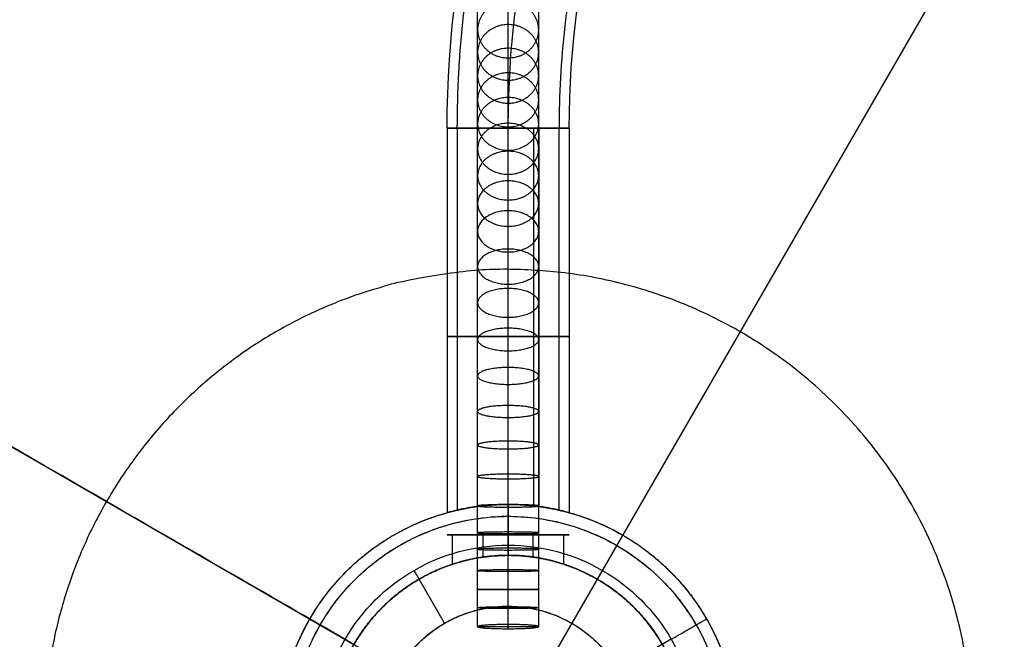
# Model space of a CAD drawing. Header units: millimetres. Extents: x -295 to 297, y -223 to 334.
# Tile 12 of 26: x -48 to 49, y 9 to 70. Entities that reach past the tile are written whole.
import ezdxf

# ---------------------------------------------------------------- set-up
doc = ezdxf.new("R2010")
doc.units = ezdxf.units.MM
doc.layers.add('Default', color=7, linetype='Continuous', true_color=0x000000)

msp = doc.modelspace()

# ---------------------------------------------------------------- linework, layer by layer
at = {"layer": 'Default'}
for p, q in [((68.75, 119.078), (-68.75, -119.078)), ((-119.078, 68.75), (119.078, -68.75)), ((-5.481, 19.503, -189.952), (5.472, 19.503, -185.048)), ((2.447, 19.503, -192.976), (-2.456, 19.503, -182.024)), ((0.002, 18.503, -217.497), (0.002, 17.5, -217.497)), ((-6.248, 10.828, -252.497), (-9.248, 16.024, -252.497)), ((0, 10.293, -190.493), (0, 10.707, -184.507)), ((-3, 10.5, -187.5), (3, 10.5, -187.5)), ((16.023, 9.253, -252.497), (10.827, 6.253, -252.497))]:
    msp.add_line(p, q, dxfattribs=at)
at = {"layer": 'Default', "extrusion": (-2.12988e-14, 1.22968e-14, -1)}
msp.add_arc((0, 0, 25), 135.5, 30, 210, dxfattribs=at)
at = {"layer": 'Default', "extrusion": (-6.9196e-31, -3.99503e-31, -1)}
msp.add_arc((-95.005, 59.458, 235), 101, 0, 60, dxfattribs=at)
at = {"layer": 'Default', "extrusion": (-2.1879e-14, 1.26319e-14, -1)}
msp.add_arc((0, 0, 25), 126, 30, 210, dxfattribs=at)
at = {"layer": 'Default', "extrusion": (0, 0, -1)}
for centre, radius, start, end in [((0, 0, 26), 125, 30, 210), ((0, 0, 27), 125, 30, 210), ((0, 0, 29.954), 122.521, 30, 210), ((0, 0, 27), 125, 210, 30), ((0, 0, 26), 125, 210, 30), ((0, 0, 29.954), 122.521, 210, 30), ((-0.002, 0.003, 252.497), 18.5, 30, 210), ((-0.002, 0.003, 217.497), 18.5, 30, 210), ((-0.002, 0.003, 262.497), 12.5, 30, 210), ((-0.002, 0.003, 252.497), 12.5, 30, 210), ((-0.002, 0.003, 252.497), 18.5, 210, 30)]:
    msp.add_arc(centre, radius, start, end, dxfattribs=at)
at = {"layer": 'Default', "extrusion": (-6.54982e-31, -3.78154e-31, -1)}
msp.add_arc((-95.005, 59.458, 235), 89, 0, 60, dxfattribs=at)
at = {"layer": 'Default'}
for start, end in [(330, 150), (150, 330)]:
    msp.add_arc((0, 0, -30.987), 116.662, start, end, dxfattribs=at)
at = {"layer": 'Default', "extrusion": (2.12988e-14, -1.22968e-14, -1)}
msp.add_arc((0, 0, 25), 135.5, 210, 30, dxfattribs=at)
at = {"layer": 'Default', "extrusion": (2.1879e-14, -1.26319e-14, -1)}
msp.add_arc((0, 0, 25), 126, 210, 30, dxfattribs=at)
at = {"layer": 'Default', "extrusion": (-3.55271e-15, 1, -8.71338e-16)}
msp.add_arc((-0.005, -235, 59.458), 6, 180, 0, dxfattribs=at)
at = {"layer": 'Default', "extrusion": (1.53951e-14, 1, 1.50377e-30)}
msp.add_arc((-0.005, -235, 59.458), 6, 0, 180, dxfattribs=at)
at = {"layer": 'Default', "extrusion": (-0.5, -0.866025, -1.17961e-15)}
msp.add_arc((-137.5, -149.164), 120, 360, 80, dxfattribs=at)
at = {"layer": 'Default', "extrusion": (0.5, 0.866025, 6.13777e-14)}
msp.add_arc((18.5, -221.497, 0.003), 4, 0, 90, dxfattribs=at)
at = {"layer": 'Default', "extrusion": (0.5, 0.866025, 0)}
msp.add_arc((18.5, -248.497, 0.003), 4, 270, 0, dxfattribs=at)
at = {"layer": 'Default'}
for points, knots in [([(0, 10.707, -184.507), (0, 11.292, -184.548), (0, 12.431, -184.606), (0, 14.158, -184.628), (0, 16.011, -184.6), (0, 17.848, -184.546), (0, 19.985, -184.485), (0, 22.321, -184.42), (0, 25.09, -184.267), (0, 28.031, -183.972), (0, 31.135, -183.47), (0, 34.366, -182.693), (0, 37.669, -181.569), (0, 40.978, -180.037), (0, 44.246, -178.025), (0, 47.211, -175.633), (0, 49.935, -172.839), (0, 52.483, -169.705), (0, 54.963, -166.147), (0, 57.348, -162.265), (0, 59.67, -158.061), (0, 61.953, -153.53), (0, 64.197, -148.71), (0, 67.13, -141.987), (0, 70.62, -133.327), (0, 74.617, -122.845), (0, 77.898, -114.178), (0, 80.532, -107.457), (0, 82.48, -102.673), (0, 84.435, -98.123), (0, 86.634, -93.361), (0, 89.033, -88.715), (0, 91.7, -84.265), (0, 94.322, -80.492), (0, 97.063, -77.135), (0, 99.919, -74.192), (0, 102.901, -71.633), (0, 106.008, -69.435), (0, 108.694, -67.878), (0, 110.877, -66.788), (0, 113.035, -65.814), (0, 115.745, -64.753), (0, 119.078, -63.69), (0, 122.506, -62.858), (0, 127.221, -62.087), (0, 132.084, -61.905), (0, 136.972, -62.45), (0, 140.627, -63.256), (0, 143.623, -64.278), (0, 146.034, -65.341), (0, 148.567, -66.652), (0, 151.659, -68.62), (0, 155.151, -71.328), (0, 158.437, -74.292), (0, 162.455, -78.381), (0, 166.757, -83.441), (0, 170.373, -88.322), (0, 172.512, -91.455), (0, 173.745, -93.331), (0, 174.854, -95.098), (0, 176.02, -97.12), (0, 177.056, -99.07), (0, 177.698, -100.343), (0, 178.022, -100.99)], [0, 0, 0, 0, 1.86394, 3.650831, 5.505783, 7.612479, 9.213942, 11.86133, 14.753654, 17.864009, 21.199623, 24.795847, 28.577625, 32.547885, 36.731893, 41.178825, 45.073749, 49.407019, 54.000119, 58.662281, 63.533559, 68.778613, 74.188576, 79.727862, 91.041535, 102.400831, 113.475034, 118.801279, 123.932327, 128.828485, 133.45188, 139.354655, 144.03316, 148.415773, 152.477678, 156.285567, 159.907336, 163.409999, 166.857213, 168.551139, 170.245065, 173.523094, 176.801124, 180.122639, 183.444153, 190.168123, 193.56736, 196.949218, 200.399006, 202.191778, 204.133672, 208.203635, 212.38938, 216.636716, 220.876433, 228.940169, 235.970564, 238.651689, 240.058373, 242.518144, 244.660507, 246.710411, 248.867273, 248.867273, 248.867273, 248.867273]), ([(-3, 10.5, -187.5), (-3, 11.12, -187.543), (-3, 12.336, -187.605), (-3, 14.171, -187.629), (-3, 16.087, -187.599), (-3, 17.941, -187.545), (-3, 20.058, -187.484), (-3, 22.437, -187.418), (-3, 25.317, -187.259), (-3, 28.415, -186.949), (-3, 31.722, -186.415), (-3, 35.197, -185.579), (-3, 38.783, -184.361), (-3, 42.4, -182.687), (-3, 45.983, -180.481), (-3, 49.24, -177.853), (-3, 52.191, -174.823), (-3, 54.888, -171.502), (-3, 57.479, -167.785), (-3, 59.944, -163.77), (-3, 62.326, -159.457), (-3, 64.655, -154.835), (-3, 66.934, -149.94), (-3, 69.901, -143.138), (-3, 73.416, -134.415), (-3, 77.424, -123.903), (-3, 80.7, -115.25), (-3, 83.319, -108.567), (-3, 85.249, -103.827), (-3, 87.178, -99.34), (-3, 89.333, -94.672), (-3, 91.66, -90.168), (-3, 94.226, -85.887), (-3, 96.725, -82.293), (-3, 99.311, -79.128), (-3, 101.981, -76.377), (-3, 104.751, -74.001), (-3, 107.629, -71.963), (-3, 110.125, -70.517), (-3, 112.164, -69.499), (-3, 114.189, -68.585), (-3, 116.752, -67.581), (-3, 119.89, -66.581), (-3, 123.106, -65.801), (-3, 127.506, -65.081), (-3, 132.003, -64.915), (-3, 136.484, -65.416), (-3, 139.818, -66.152), (-3, 142.544, -67.081), (-3, 144.736, -68.048), (-3, 147.048, -69.244), (-3, 149.921, -71.07), (-3, 153.218, -73.625), (-3, 156.357, -76.455), (-3, 160.225, -80.392), (-3, 164.404, -85.305), (-3, 167.933, -90.068), (-3, 170.022, -93.129), (-3, 171.221, -94.953), (-3, 172.286, -96.65), (-3, 173.394, -98.571), (-3, 174.387, -100.44), (-3, 175.018, -101.692), (-3, 175.341, -102.335)], [0, 0, 0, 0, 1.86394, 3.650831, 5.505783, 7.612479, 9.213942, 11.86133, 14.753654, 17.864009, 21.199623, 24.795847, 28.577625, 32.547885, 36.731893, 41.178825, 45.073749, 49.407019, 54.000119, 58.662281, 63.533559, 68.778613, 74.188576, 79.727862, 91.041535, 102.400831, 113.475034, 118.801279, 123.932327, 128.828485, 133.45188, 139.354655, 144.03316, 148.415773, 152.477678, 156.285567, 159.907336, 163.409999, 166.857213, 168.551139, 170.245065, 173.523094, 176.801124, 180.122639, 183.444153, 190.168123, 193.56736, 196.949218, 200.399006, 202.191778, 204.133672, 208.203635, 212.38938, 216.636716, 220.876433, 228.940169, 235.970564, 238.651689, 240.058373, 242.518144, 244.660507, 246.710411, 248.867273, 248.867273, 248.867273, 248.867273]), ([(3, 10.5, -187.5), (3, 11.12, -187.543), (3, 12.336, -187.605), (3, 14.171, -187.629), (3, 16.087, -187.599), (3, 17.941, -187.545), (3, 20.058, -187.484), (3, 22.437, -187.418), (3, 25.317, -187.259), (3, 28.415, -186.949), (3, 31.722, -186.415), (3, 35.197, -185.579), (3, 38.783, -184.361), (3, 42.4, -182.687), (3, 45.983, -180.481), (3, 49.24, -177.853), (3, 52.191, -174.823), (3, 54.888, -171.502), (3, 57.479, -167.785), (3, 59.944, -163.77), (3, 62.326, -159.457), (3, 64.655, -154.835), (3, 66.934, -149.94), (3, 69.901, -143.138), (3, 73.416, -134.415), (3, 77.424, -123.903), (3, 80.7, -115.25), (3, 83.319, -108.567), (3, 85.249, -103.827), (3, 87.178, -99.34), (3, 89.333, -94.672), (3, 91.66, -90.168), (3, 94.226, -85.887), (3, 96.725, -82.293), (3, 99.311, -79.128), (3, 101.981, -76.377), (3, 104.751, -74.001), (3, 107.629, -71.963), (3, 110.125, -70.517), (3, 112.164, -69.499), (3, 114.189, -68.585), (3, 116.752, -67.581), (3, 119.89, -66.581), (3, 123.106, -65.801), (3, 127.506, -65.081), (3, 132.003, -64.915), (3, 136.484, -65.416), (3, 139.818, -66.152), (3, 142.544, -67.081), (3, 144.736, -68.048), (3, 147.048, -69.244), (3, 149.921, -71.07), (3, 153.218, -73.625), (3, 156.357, -76.455), (3, 160.225, -80.392), (3, 164.404, -85.305), (3, 167.933, -90.068), (3, 170.022, -93.129), (3, 171.221, -94.953), (3, 172.286, -96.65), (3, 173.394, -98.571), (3, 174.387, -100.44), (3, 175.018, -101.692), (3, 175.341, -102.335)], [0, 0, 0, 0, 1.86394, 3.650831, 5.505783, 7.612479, 9.213942, 11.86133, 14.753654, 17.864009, 21.199623, 24.795847, 28.577625, 32.547885, 36.731893, 41.178825, 45.073749, 49.407019, 54.000119, 58.662281, 63.533559, 68.778613, 74.188576, 79.727862, 91.041535, 102.400831, 113.475034, 118.801279, 123.932327, 128.828485, 133.45188, 139.354655, 144.03316, 148.415773, 152.477678, 156.285567, 159.907336, 163.409999, 166.857213, 168.551139, 170.245065, 173.523094, 176.801124, 180.122639, 183.444153, 190.168123, 193.56736, 196.949218, 200.399006, 202.191778, 204.133672, 208.203635, 212.38938, 216.636716, 220.876433, 228.940169, 235.970564, 238.651689, 240.058373, 242.518144, 244.660507, 246.710411, 248.867273, 248.867273, 248.867273, 248.867273]), ([(0, 10.293, -190.493), (0, 10.947, -190.538), (0, 12.241, -190.604), (0, 14.183, -190.629), (0, 16.163, -190.598), (0, 18.033, -190.543), (0, 20.132, -190.483), (0, 22.553, -190.416), (0, 25.544, -190.252), (0, 28.8, -189.926), (0, 32.309, -189.36), (0, 36.029, -188.466), (0, 39.896, -187.153), (0, 43.821, -185.337), (0, 47.721, -182.937), (0, 51.268, -180.073), (0, 54.447, -176.807), (0, 57.293, -173.3), (0, 59.995, -169.422), (0, 62.54, -165.276), (0, 64.983, -160.853), (0, 67.357, -156.139), (0, 69.67, -151.17), (0, 72.672, -144.289), (0, 76.212, -135.502), (0, 80.231, -124.961), (0, 83.502, -116.321), (0, 86.106, -109.677), (0, 88.018, -104.982), (0, 89.92, -100.557), (0, 92.033, -95.983), (0, 94.288, -91.62), (0, 96.753, -87.509), (0, 99.128, -84.094), (0, 101.559, -81.12), (0, 104.043, -78.561), (0, 106.6, -76.369), (0, 109.251, -74.492), (0, 111.556, -73.156), (0, 113.451, -72.21), (0, 115.342, -71.356), (0, 117.758, -70.409), (0, 120.702, -69.472), (0, 123.705, -68.743), (0, 127.791, -68.076), (0, 131.923, -67.926), (0, 135.996, -68.382), (0, 139.009, -69.047), (0, 141.465, -69.885), (0, 143.439, -70.755), (0, 145.529, -71.836), (0, 148.183, -73.521), (0, 151.284, -75.923), (0, 154.276, -78.619), (0, 157.996, -82.404), (0, 162.051, -87.17), (0, 165.492, -91.814), (0, 167.532, -94.803), (0, 168.698, -96.575), (0, 169.718, -98.202), (0, 170.768, -100.022), (0, 171.718, -101.81), (0, 172.339, -103.041), (0, 172.659, -103.68)], [0, 0, 0, 0, 1.86394, 3.650831, 5.505783, 7.612479, 9.213942, 11.86133, 14.753654, 17.864009, 21.199623, 24.795847, 28.577625, 32.547885, 36.731893, 41.178825, 45.073749, 49.407019, 54.000119, 58.662281, 63.533559, 68.778613, 74.188576, 79.727862, 91.041535, 102.400831, 113.475034, 118.801279, 123.932327, 128.828485, 133.45188, 139.354655, 144.03316, 148.415773, 152.477678, 156.285567, 159.907336, 163.409999, 166.857213, 168.551139, 170.245065, 173.523094, 176.801124, 180.122639, 183.444153, 190.168123, 193.56736, 196.949218, 200.399006, 202.191778, 204.133672, 208.203635, 212.38938, 216.636716, 220.876433, 228.940169, 235.970564, 238.651689, 240.058373, 242.518144, 244.660507, 246.710411, 248.867273, 248.867273, 248.867273, 248.867273]), ([(-4.995, 59.458, -235), (-4.995, 61.262, -235), (-4.898, 64.927, -235), (-4.586, 68.693, -235), (-4.159, 72.502, -235), (-3.617, 76.355, -235), (-2.825, 80.275, -235), (-1.902, 84.22, -235), (-1.11, 87.197, -235), (0.153, 91.184, -235), (0.856, 93.181, -235), (1.595, 95.177, -235), (2.371, 97.173, -235), (3.643, 100.16, -235), (5.028, 103.136, -235), (6.025, 105.108, -235), (7.061, 107.072, -235), (8.134, 109.029, -235), (9.857, 111.934, -235), (11.694, 114.804, -235), (12.993, 116.689, -235), (14.33, 118.558, -235), (15.703, 120.412, -235), (17.874, 123.137, -235), (20.154, 125.801, -235), (21.743, 127.533, -235), (23.368, 129.24, -235), (25.026, 130.923, -235), (27.614, 133.368, -235), (30.298, 135.729, -235), (32.148, 137.243, -235), (34.027, 138.724, -235), (35.935, 140.174, -235), (38.88, 142.249, -235), (41.901, 144.219, -235), (43.963, 145.459, -235), (45.005, 146.06, -235)], [0, 0, 0, 0, 0.06545, 0.1309, 0.1309, 0.19635, 0.261799, 0.261799, 0.327249, 0.359974, 0.392699, 0.392699, 0.425424, 0.458149, 0.490874, 0.523599, 0.523599, 0.556324, 0.589049, 0.621774, 0.654498, 0.654498, 0.687223, 0.719948, 0.752673, 0.785398, 0.785398, 0.818123, 0.850848, 0.883573, 0.916298, 0.916298, 0.949023, 0.981748, 1.014473, 1.047198, 1.047198, 1.047198, 1.047198]), ([(50.005, 137.4, -235), (49.067, 136.859, -235), (47.212, 135.742, -235), (44.492, 133.97, -235), (41.842, 132.103, -235), (40.125, 130.798, -235), (38.434, 129.464, -235), (36.768, 128.102, -235), (34.353, 125.977, -235), (32.024, 123.776, -235), (30.531, 122.262, -235), (29.07, 120.725, -235), (27.639, 119.167, -235), (25.587, 116.769, -235), (23.634, 114.316, -235), (22.397, 112.648, -235), (21.194, 110.966, -235), (20.025, 109.269, -235), (18.372, 106.687, -235), (16.821, 104.072, -235), (15.855, 102.311, -235), (14.923, 100.543, -235), (14.025, 98.768, -235), (12.364, 95.197, -235), (11.269, 92.503, -235), (9.939, 88.91, -235), (8.739, 85.317, -235), (7.789, 81.744, -235), (6.958, 78.194, -235), (6.246, 74.667, -235), (5.513, 69.467, -235), (5.093, 64.382, -235), (5.005, 61.082, -235), (5.005, 59.458, -235)], [-1.047198, -1.047198, -1.047198, -1.047198, -1.014473, -0.981748, -0.949023, -0.916298, -0.916298, -0.883573, -0.850848, -0.818123, -0.785398, -0.785398, -0.752673, -0.719948, -0.687223, -0.654498, -0.654498, -0.621774, -0.589049, -0.556324, -0.523599, -0.523599, -0.490874, -0.458149, -0.392699, -0.392699, -0.327249, -0.261799, -0.261799, -0.19635, -0.1309, -0.06545, 0, 0, 0, 0]), ([(6.005, 21.687, -235), (6.005, 21.687, -234.629), (5.97, 21.697, -234.259), (5.795, 21.744, -233.324), (5.607, 21.795, -232.775), (5.081, 21.923, -231.75), (4.747, 22, -231.28), (3.956, 22.156, -230.449), (3.503, 22.234, -230.091), (3.005, 22.301, -229.804), (2.552, 22.362, -229.543), (2.067, 22.413, -229.341), (1.054, 22.484, -229.069), (0.531, 22.503, -229), (-0.521, 22.503, -229), (-1.044, 22.484, -229.069), (-2.058, 22.414, -229.341), (-2.543, 22.363, -229.543), (-2.995, 22.302, -229.804), (-3.695, 22.208, -230.208), (-4.306, 22.092, -230.749), (-5.033, 21.934, -231.716), (-5.242, 21.884, -232.062), (-5.589, 21.798, -232.792), (-5.725, 21.762, -233.174), (-5.822, 21.736, -233.568), (-5.937, 21.705, -234.036), (-5.995, 21.689, -234.517), (-5.995, 21.689, -235)], [0.625349, 0.625349, 0.625349, 0.625349, 1.743753, 1.743753, 3.486448, 3.486448, 5.22619, 5.22619, 6.965897, 6.965897, 6.965897, 8.545158, 8.545158, 10.125161, 10.125161, 11.705166, 11.705166, 13.28443, 13.28443, 13.28443, 15.731754, 15.731754, 16.95355, 16.95355, 18.175681, 18.175681, 18.175681, 19.626857, 19.626857, 19.626857, 19.626857]), ([(-5.995, 21.689, -235), (-5.995, 21.689, -235.483), (-5.937, 21.705, -235.964), (-5.822, 21.736, -236.432), (-5.725, 21.762, -236.826), (-5.589, 21.798, -237.208), (-5.242, 21.884, -237.938), (-5.033, 21.934, -238.284), (-4.306, 22.092, -239.251), (-3.695, 22.208, -239.792), (-2.995, 22.302, -240.196), (-2.543, 22.363, -240.457), (-2.058, 22.414, -240.659), (-1.044, 22.484, -240.931), (-0.521, 22.503, -241), (0.531, 22.503, -241), (1.054, 22.484, -240.931), (2.067, 22.413, -240.659), (2.552, 22.362, -240.457), (3.005, 22.301, -240.196), (3.503, 22.234, -239.909), (3.956, 22.156, -239.551), (4.747, 22, -238.72), (5.081, 21.923, -238.25), (5.607, 21.795, -237.225), (5.795, 21.744, -236.676), (5.97, 21.697, -235.741), (6.005, 21.687, -235.371), (6.005, 21.687, -235)], [0, 0, 0, 0, 1.451176, 1.451176, 1.451176, 2.673307, 2.673307, 3.895104, 3.895104, 6.342428, 6.342428, 6.342428, 7.921692, 7.921692, 9.501697, 9.501697, 11.081699, 11.081699, 12.66096, 12.66096, 12.66096, 14.400667, 14.400667, 16.14041, 16.14041, 17.883104, 17.883104, 19.001508, 19.001508, 19.001508, 19.001508]), ([(5.005, 21.939, -235), (5.005, 21.939, -234.561), (4.947, 21.953, -234.125), (4.719, 22.003, -233.278), (4.551, 22.039, -232.873), (4.113, 22.125, -232.117), (3.846, 22.174, -231.77), (3.23, 22.272, -231.155), (2.883, 22.321, -230.888), (2.505, 22.363, -230.67), (2.127, 22.405, -230.452), (1.721, 22.441, -230.283), (0.875, 22.49, -230.057), (0.438, 22.503, -230), (-0.439, 22.503, -230), (-0.876, 22.49, -230.059), (-1.721, 22.441, -230.287), (-2.127, 22.405, -230.456), (-3.26, 22.278, -231.114), (-3.888, 22.168, -231.743), (-4.543, 22.04, -232.877), (-4.711, 22.004, -233.282), (-4.938, 21.954, -234.126), (-4.995, 21.941, -234.562), (-4.995, 21.941, -235)], [0, 0, 0, 0, 1.318726, 1.318726, 2.636946, 2.636946, 3.954097, 3.954097, 5.271274, 5.271274, 5.271274, 6.59062, 6.59062, 7.910405, 7.910405, 9.230186, 9.230186, 10.549527, 10.549527, 13.190869, 13.190869, 14.508045, 14.508045, 15.825722, 15.825722, 15.825722, 15.825722]), ([(-4.995, 21.941, -235), (-4.995, 21.941, -235.438), (-4.938, 21.954, -235.874), (-4.711, 22.004, -236.718), (-4.543, 22.04, -237.123), (-3.888, 22.168, -238.257), (-3.26, 22.278, -238.886), (-2.127, 22.405, -239.544), (-1.721, 22.441, -239.713), (-0.876, 22.49, -239.941), (-0.439, 22.503, -240), (0.438, 22.503, -240), (0.875, 22.49, -239.943), (1.721, 22.441, -239.717), (2.127, 22.405, -239.548), (2.505, 22.363, -239.33), (2.883, 22.321, -239.112), (3.23, 22.272, -238.845), (3.846, 22.174, -238.23), (4.113, 22.125, -237.883), (4.551, 22.039, -237.127), (4.719, 22.003, -236.722), (4.947, 21.953, -235.875), (5.005, 21.939, -235.439), (5.005, 21.939, -235)], [0, 0, 0, 0, 1.317676, 1.317676, 2.634853, 2.634853, 5.276194, 5.276194, 6.595535, 6.595535, 7.915316, 7.915316, 9.235102, 9.235102, 10.554447, 10.554447, 10.554447, 11.871624, 11.871624, 13.188775, 13.188775, 14.506996, 14.506996, 15.825722, 15.825722, 15.825722, 15.825722]), ([(-2.456, 17.327, -182.024), (-1.687, 17.436, -181.679), (-0.851, 17.5, -181.499), (0, 17.5, -181.5), (0.732, 17.5, -181.501), (1.454, 17.453, -181.635), (2.134, 17.369, -181.894), (2.874, 17.278, -182.177), (3.547, 17.147, -182.601), (4.403, 16.94, -183.41), (4.66, 16.87, -183.706), (5.115, 16.738, -184.346), (5.31, 16.676, -184.688), (5.472, 16.623, -185.048), (5.792, 16.517, -185.764), (5.97, 16.45, -186.537), (6.016, 16.434, -188.121), (5.882, 16.485, -188.904), (5.601, 16.579, -189.639), (5.319, 16.675, -190.378), (4.895, 16.811, -191.051), (4.087, 17.018, -191.906), (3.79, 17.088, -192.164), (3.15, 17.217, -192.619), (2.807, 17.277, -192.815), (2.447, 17.328, -192.976), (1.68, 17.436, -193.32), (0.848, 17.5, -193.499), (0, 17.5, -193.5), (-0.736, 17.5, -193.501), (-1.461, 17.452, -193.366), (-2.143, 17.368, -193.106), (-2.884, 17.277, -192.823), (-3.557, 17.145, -192.399), (-4.412, 16.937, -191.59), (-4.67, 16.867, -191.294), (-5.124, 16.735, -190.654), (-5.32, 16.673, -190.312), (-5.481, 16.62, -189.952), (-5.801, 16.514, -189.236), (-5.98, 16.447, -188.463), (-6.025, 16.43, -186.879), (-5.891, 16.481, -186.096), (-5.611, 16.576, -185.361), (-5.328, 16.672, -184.622), (-4.904, 16.808, -183.949), (-4.096, 17.016, -183.094), (-3.799, 17.086, -182.836), (-3.159, 17.216, -182.381), (-2.817, 17.276, -182.185), (-2.456, 17.327, -182.024)], [0, 0, 0, 0, 2.558648, 2.558648, 2.558648, 4.758997, 4.758997, 4.758997, 7.156824, 7.156824, 8.353335, 8.353335, 9.550094, 9.550094, 9.550094, 11.92959, 11.92959, 14.31018, 14.31018, 14.31018, 16.707592, 16.707592, 17.904373, 17.904373, 19.101462, 19.101462, 19.101462, 21.650578, 21.650578, 21.650578, 23.860383, 23.860383, 23.860383, 26.25835, 26.25835, 27.454938, 27.454938, 28.651774, 28.651774, 28.651774, 31.0313, 31.0313, 33.411923, 33.411923, 33.411923, 35.809478, 35.809478, 37.006332, 37.006332, 38.203493, 38.203493, 38.203493, 38.203493])]:
    msp.add_open_spline(points, degree=3, knots=knots, dxfattribs=at)
for points, weights in [([(0.005, 59.458, -240), (0.005, 114.306, -240), (47.505, 141.73, -240)], [1, 0.750000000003, 0.75]), ([(0.005, 59.458, -230), (0.005, 114.306, -230), (47.505, 141.73, -230)], [1, 0.750000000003, 0.75]), ([(0.005, 59.458, -241), (0.005, 114.306, -241), (47.505, 141.73, -241)], [1, 0.750000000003, 0.75]), ([(0.005, 59.458, -229), (0.005, 114.306, -229), (47.505, 141.73, -229)], [1, 0.750000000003, 0.75]), ([(0, 17.5, -149.164), (0, 17.5, -48.472), (0, 116.662, -30.987)], [0.987033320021, 0.756111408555, 0.987033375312]), ([(-4.995, 21.941, -234.997), (0.005, 23.08, -234.997), (5.005, 21.939, -234.997)], [0.853859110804, 0.857558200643, 0.906014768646]), ([(0.002, 22.503, -221.497), (0.002, 22.503, -217.497), (0.002, 18.503, -217.497)], [0.978309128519, 0.691771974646, 0.978305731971]), ([(-19.484, 11.253, -234.997), (-14.877, 19.233, -234.997), (-5.995, 21.689, -234.997)], [1, 0.854966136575, 0.853567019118]), ([(-17.5, 0, -183.331), (-17.5, 13.602, -183.331), (-4.319, 16.959, -183.331)], [1, 0.756464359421, 0.917920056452]), ([(-19.484, 11.253, -221.497), (-18.69, 12.628, -221.497), (-17.711, 13.878, -221.497)], [1, 0.971599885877, 0.9487073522]), ([(-19.484, 11.253, -248.497), (-18.69, 12.628, -248.497), (-17.711, 13.878, -248.497)], [1, 0.971599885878, 0.9487073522]), ([(17.714, 13.878, -221.497), (19.682, 11.365, -221.497), (20.874, 8.405, -221.497)], [0.889115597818, 0.864097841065, 0.856679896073]), ([(17.714, 13.878, -248.497), (19.682, 11.365, -248.497), (20.874, 8.405, -248.497)], [0.889115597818, 0.864097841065, 0.856679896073]), ([(-21.779, -5.641, -234.997), (-24.089, 3.276, -234.997), (-19.484, 11.253, -234.997)], [0.853568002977, 0.855016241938, 1]), ([(-20.871, 8.405, -221.497), (-20.278, 9.878, -221.497), (-19.484, 11.253, -221.497)], [0.9487073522, 0.971599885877, 1]), ([(-20.871, 8.405, -248.497), (-20.278, 9.878, -248.497), (-19.484, 11.253, -248.497)], [0.9487073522, 0.971599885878, 1]), ([(16.023, 9.253, -252.497), (19.487, 11.253, -252.497), (19.487, 11.253, -248.497)], [0.978305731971, 0.691771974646, 0.978309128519])]:
    msp.add_rational_spline(points, weights, degree=2, dxfattribs=at)
for points, weights, knots in [([(119.078, -68.75), (50.328, -187.828), (-68.75, -119.078), (-187.828, -50.328), (-119.078, 68.75), (-50.328, 187.828), (68.75, 119.078), (187.828, 50.328), (119.078, -68.75)], [1, 0.707106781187, 1, 0.707106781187, 1, 0.707106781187, 1, 0.707106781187, 1], [0, 0, 0, 215.984495, 215.984495, 431.96899, 431.96899, 647.953485, 647.953485, 863.93798, 863.93798, 863.93798]), ([(119.078, -68.75, -11.5), (50.328, -187.828, -11.5), (-68.75, -119.078, -11.5), (-187.828, -50.328, -11.5), (-119.078, 68.75, -11.5), (-50.328, 187.828, -11.5), (68.75, 119.078, -11.5), (187.828, 50.328, -11.5), (119.078, -68.75, -11.5)], [1, 0.707106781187, 1, 0.707106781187, 1, 0.707106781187, 1, 0.707106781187, 1], [0, 0, 0, 215.984495, 215.984495, 431.96899, 431.96899, 647.953485, 647.953485, 863.93798, 863.93798, 863.93798]), ([(-119.078, 68.75, -23), (-50.328, 187.828, -23), (68.75, 119.078, -23), (187.828, 50.328, -23), (119.078, -68.75, -23)], [1, 0.707106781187, 1, 0.707106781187, 1], [431.96899, 431.96899, 431.96899, 647.953485, 647.953485, 863.93798, 863.93798, 863.93798]), ([(-118.571, 68.457, -24.414), (0, 273.828, -24.414), (118.571, 68.457, -24.414), (158.095, 0, -24.414), (118.571, -68.457, -24.414)], [0.839399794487, 0.419699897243, 0.839399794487, 0.62954988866, 0.629549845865], [0, 0, 0, 0.6472492, 0.6472492, 0.9708737, 0.9708737, 0.9708737]), ([(-108.507, 62.646, -25.293), (0, 250.586, -25.293), (108.507, 62.646, -25.293), (144.676, 0, -25.293), (108.507, -62.646, -25.293)], [0.839399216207, 0.419699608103, 0.839399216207, 0.62954945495, 0.629549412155], [0, 0, 0, 0.6472492, 0.6472492, 0.9708737, 0.9708737, 0.9708737]), ([(108.253, -62.5, -26.5), (216.506, 125, -26.5), (0, 125, -26.5), (-72.169, 125, -26.5), (-108.253, 62.5, -26.5)], [1, 0.5, 1, 0.750000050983, 0.75], [0, 0, 0, 0.6472492, 0.6472492, 0.9708737, 0.9708737, 0.9708737]), ([(-107.645, 62.149, -28.928), (0, 248.596, -28.928), (107.645, 62.149, -28.928), (143.527, 0, -28.928), (107.645, -62.149, -28.928)], [0.871572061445, 0.435786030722, 0.871572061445, 0.653679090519, 0.653679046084], [0, 0, 0, 0.6472492, 0.6472492, 0.9708737, 0.9708737, 0.9708737]), ([(-103.569, 59.796, -30.471), (-69.046, 119.592, -30.471), (0, 119.592, -30.471), (207.139, 119.592, -30.471), (103.569, -59.796, -30.471)], [0.75, 0.75, 1, 0.5, 1], [0.0291262, 0.0291262, 0.0291262, 0.3527508, 0.3527508, 1, 1, 1]), ([(0, 66.355, -143.722), (-3, 66.355, -143.722), (-3, 69.116, -144.896), (-3, 71.876, -146.069), (0, 71.876, -146.069), (3, 71.876, -146.069), (3, 69.116, -144.896), (3, 66.355, -143.722), (0, 66.355, -143.722)], [1, 0.707106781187, 1, 0.707106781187, 1, 0.707106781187, 1, 0.707106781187, 1], [0, 0, 0, 4.712389, 4.712389, 9.424778, 9.424778, 14.137167, 14.137167, 18.849556, 18.849556, 18.849556]), ([(119.078, -68.75, -23), (50.328, -187.828, -23), (-68.75, -119.078, -23), (-187.828, -50.328, -23), (-119.078, 68.75, -23)], [1, 0.707106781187, 1, 0.707106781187, 1], [0, 0, 0, 215.984495, 215.984495, 431.96899, 431.96899, 431.96899]), ([(0, 64.161, -148.737), (-3, 64.161, -148.737), (-3, 66.896, -149.971), (-3, 69.63, -151.204), (0, 69.63, -151.204), (3, 69.63, -151.204), (3, 66.896, -149.971), (3, 64.161, -148.737), (0, 64.161, -148.737)], [1, 0.707106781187, 1, 0.707106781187, 1, 0.707106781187, 1, 0.707106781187, 1], [0, 0, 0, 4.712389, 4.712389, 9.424778, 9.424778, 14.137167, 14.137167, 18.849556, 18.849556, 18.849556]), ([(118.571, -68.457, -24.414), (79.047, -136.914, -24.414), (0, -136.914, -24.414), (-237.142, -136.914, -24.414), (-118.571, 68.457, -24.414)], [0.629549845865, 0.629549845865, 0.839399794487, 0.419699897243, 0.839399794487], [0.0291262, 0.0291262, 0.0291262, 0.3527508, 0.3527508, 1, 1, 1]), ([(0, 61.907, -153.563), (-3, 61.907, -153.563), (-3, 64.606, -154.872), (-3, 67.306, -156.181), (0, 67.306, -156.181), (3, 67.306, -156.181), (3, 64.606, -154.872), (3, 61.907, -153.563), (0, 61.907, -153.563)], [1, 0.707106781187, 1, 0.707106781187, 1, 0.707106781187, 1, 0.707106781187, 1], [0, 0, 0, 4.712389, 4.712389, 9.424778, 9.424778, 14.137167, 14.137167, 18.849556, 18.849556, 18.849556]), ([(0, 59.588, -158.15), (-3, 59.588, -158.15), (-3, 62.24, -159.552), (-3, 64.892, -160.955), (0, 64.892, -160.955), (3, 64.892, -160.955), (3, 62.24, -159.552), (3, 59.588, -158.15), (0, 59.588, -158.15)], [1, 0.707106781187, 1, 0.707106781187, 1, 0.707106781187, 1, 0.707106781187, 1], [0, 0, 0, 4.712389, 4.712389, 9.424778, 9.424778, 14.137167, 14.137167, 18.849556, 18.849556, 18.849556]), ([(108.507, -62.646, -25.293), (72.338, -125.293, -25.293), (0, -125.293, -25.293), (-217.014, -125.293, -25.293), (-108.507, 62.646, -25.293)], [0.629549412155, 0.629549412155, 0.839399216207, 0.419699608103, 0.839399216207], [0.0291262, 0.0291262, 0.0291262, 0.3527508, 0.3527508, 1, 1, 1]), ([(-108.253, 62.5, -26.5), (-144.338, 0, -26.5), (-108.253, -62.5, -26.5), (0, -250, -26.5), (108.253, -62.5, -26.5)], [0.75, 0.750000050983, 1, 0.5, 1], [0.0291263, 0.0291263, 0.0291263, 0.3527508, 0.3527508, 1, 1, 1]), ([(107.645, -62.149, -28.928), (71.764, -124.298, -28.928), (0, -124.298, -28.928), (-215.291, -124.298, -28.928), (-107.645, 62.149, -28.928)], [0.653679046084, 0.653679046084, 0.871572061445, 0.435786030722, 0.871572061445], [0.0291262, 0.0291262, 0.0291262, 0.3527508, 0.3527508, 1, 1, 1]), ([(0, 57.286, -162.3), (-3, 57.286, -162.3), (-3, 59.877, -163.812), (-3, 62.468, -165.324), (0, 62.468, -165.324), (3, 62.468, -165.324), (3, 59.877, -163.812), (3, 57.286, -162.3), (0, 57.286, -162.3)], [1, 0.707106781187, 1, 0.707106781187, 1, 0.707106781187, 1, 0.707106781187, 1], [0, 0, 0, 4.712389, 4.712389, 9.424778, 9.424778, 14.137167, 14.137167, 18.849556, 18.849556, 18.849556]), ([(103.569, -59.796, -30.471), (0, -239.183, -30.471), (-103.569, -59.796, -30.471), (-138.092, 0, -30.471), (-103.569, 59.796, -30.471)], [1, 0.5, 1, 0.75, 0.75], [0, 0, 0, 0.6472492, 0.6472492, 0.9708738, 0.9708738, 0.9708738]), ([(5.005, 59.458, -235), (5.005, 59.458, -240), (0.005, 59.458, -240), (-4.995, 59.458, -240), (-4.995, 59.458, -235)], [0.960848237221, 0.693129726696, 1, 0.693129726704, 0.960848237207], [6.283185, 6.283185, 6.283185, 7.853982, 7.853982, 9.424778, 9.424778, 9.424778]), ([(5.005, 59.458, -235), (5.005, 59.458, -232.113), (2.505, 59.458, -230.67), (-4.995, 59.458, -226.34), (-4.995, 59.458, -235)], [0.75, 0.75, 1, 0.5, 1], [-3.141593, -3.141593, -3.141593, -2.094395, -2.094395, 0, 0, 0]), ([(0, 54.919, -166.136), (-3, 54.919, -166.136), (-3, 57.429, -167.779), (-3, 59.938, -169.423), (0, 59.938, -169.423), (3, 59.938, -169.423), (3, 57.429, -167.779), (3, 54.919, -166.136), (0, 54.919, -166.136)], [1, 0.707106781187, 1, 0.707106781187, 1, 0.707106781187, 1, 0.707106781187, 1], [0, 0, 0, 4.712389, 4.712389, 9.424778, 9.424778, 14.137167, 14.137167, 18.849556, 18.849556, 18.849556]), ([(0, 52.397, -169.732), (-3, 52.397, -169.732), (-3, 54.792, -171.539), (-3, 57.187, -173.346), (0, 57.187, -173.346), (3, 57.187, -173.346), (3, 54.792, -171.539), (3, 52.397, -169.732), (0, 52.397, -169.732)], [1, 0.707106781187, 1, 0.707106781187, 1, 0.707106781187, 1, 0.707106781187, 1], [0, 0, 0, 4.712389, 4.712389, 9.424778, 9.424778, 14.137167, 14.137167, 18.849556, 18.849556, 18.849556]), ([(0, 49.811, -172.891), (-3, 49.811, -172.891), (-3, 52.047, -174.891), (-3, 54.284, -176.891), (0, 54.284, -176.891), (3, 54.284, -176.891), (3, 52.047, -174.891), (3, 49.811, -172.891), (0, 49.811, -172.891)], [1, 0.707106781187, 1, 0.707106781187, 1, 0.707106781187, 1, 0.707106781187, 1], [0, 0, 0, 4.712389, 4.712389, 9.424778, 9.424778, 14.137167, 14.137167, 18.849556, 18.849556, 18.849556]), ([(0, 47.29, -175.457), (-3, 47.29, -175.457), (-3, 49.319, -177.668), (-3, 51.347, -179.878), (0, 51.347, -179.878), (3, 51.347, -179.878), (3, 49.319, -177.668), (3, 47.29, -175.457), (0, 47.29, -175.457)], [1, 0.707106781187, 1, 0.707106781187, 1, 0.707106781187, 1, 0.707106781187, 1], [0, 0, 0, 4.712389, 4.712389, 9.424778, 9.424778, 14.137167, 14.137167, 18.849556, 18.849556, 18.849556]), ([(0, 44.132, -178.004), (-3, 44.132, -178.004), (-3, 45.859, -180.457), (-3, 47.586, -182.91), (0, 47.586, -182.91), (3, 47.586, -182.91), (3, 45.859, -180.457), (3, 44.132, -178.004), (0, 44.132, -178.004)], [1, 0.707106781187, 1, 0.707106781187, 1, 0.707106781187, 1, 0.707106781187, 1], [0, 0, 0, 4.712389, 4.712389, 9.424778, 9.424778, 14.137167, 14.137167, 18.849556, 18.849556, 18.849556]), ([(39.469, -22.787, -72.03), (78.938, 45.575, -72.03), (0, 45.575, -72.03), (-26.313, 45.575, -72.03), (-39.469, 22.787, -72.03)], [0.871572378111, 0.435786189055, 0.871572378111, 0.653679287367, 0.653679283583], [0, 0, 0, 0.6472492, 0.6472492, 0.9708738, 0.9708738, 0.9708738]), ([(0, 40.884, -180.004), (-3, 40.884, -180.004), (-3, 42.299, -182.65), (-3, 43.714, -185.295), (0, 43.714, -185.295), (3, 43.714, -185.295), (3, 42.299, -182.65), (3, 40.884, -180.004), (0, 40.884, -180.004)], [1, 0.707106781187, 1, 0.707106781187, 1, 0.707106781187, 1, 0.707106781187, 1], [0, 0, 0, 4.712389, 4.712389, 9.424778, 9.424778, 14.137167, 14.137167, 18.849556, 18.849556, 18.849556]), ([(0, 37.589, -181.534), (-3, 37.589, -181.534), (-3, 38.699, -184.32), (-3, 39.81, -187.107), (0, 39.81, -187.107), (3, 39.81, -187.107), (3, 38.699, -184.32), (3, 37.589, -181.534), (0, 37.589, -181.534)], [1, 0.707106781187, 1, 0.707106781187, 1, 0.707106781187, 1, 0.707106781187, 1], [0, 0, 0, 4.712389, 4.712389, 9.424778, 9.424778, 14.137167, 14.137167, 18.849556, 18.849556, 18.849556]), ([(6.005, 38.98, -235), (6.005, 38.98, -231.536), (3.005, 38.98, -229.804), (-5.995, 38.98, -224.608), (-5.995, 38.98, -235)], [0.75, 0.750000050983, 1, 0.5, 1], [0.0291263, 0.0291263, 0.0291263, 0.3527508, 0.3527508, 1, 1, 1]), ([(-5.995, 38.98, -235), (-5.995, 38.98, -245.392), (3.005, 38.98, -240.196), (6.005, 38.98, -238.464), (6.005, 38.98, -235)], [1, 0.5, 1, 0.750000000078, 0.75], [0, 0, 0, 0.6472492, 0.6472492, 0.9708738, 0.9708738, 0.9708738]), ([(5.005, 38.98, -235), (5.005, 38.98, -232.113), (2.505, 38.98, -230.67), (-4.995, 38.98, -226.34), (-4.995, 38.98, -235)], [0.75, 0.750000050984, 1, 0.5, 1], [0.832135, 0.832135, 0.832135, 10.078059, 10.078059, 28.56991, 28.56991, 28.56991]), ([(-4.995, 38.98, -235), (-4.995, 38.98, -243.66), (2.505, 38.98, -239.33), (5.005, 38.98, -237.887), (5.005, 38.98, -235)], [1, 0.5, 1, 0.750000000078, 0.75], [0, 0, 0, 18.491851, 18.491851, 27.737777, 27.737777, 27.737777]), ([(0, 34.291, -182.66), (-3, 34.291, -182.66), (-3, 35.122, -185.542), (-3, 35.953, -188.425), (0, 35.953, -188.425), (3, 35.953, -188.425), (3, 35.122, -185.542), (3, 34.291, -182.66), (0, 34.291, -182.66)], [1, 0.707106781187, 1, 0.707106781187, 1, 0.707106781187, 1, 0.707106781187, 1], [0, 0, 0, 4.712389, 4.712389, 9.424778, 9.424778, 14.137167, 14.137167, 18.849556, 18.849556, 18.849556]), ([(0, 31.042, -183.447), (-3, 31.042, -183.447), (-3, 31.628, -186.389), (-3, 32.214, -189.331), (0, 32.214, -189.331), (3, 32.214, -189.331), (3, 31.628, -186.389), (3, 31.042, -183.447), (0, 31.042, -183.447)], [1, 0.707106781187, 1, 0.707106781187, 1, 0.707106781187, 1, 0.707106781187, 1], [0, 0, 0, 4.712389, 4.712389, 9.424778, 9.424778, 14.137167, 14.137167, 18.849556, 18.849556, 18.849556]), ([(0, 27.951, -183.951), (-3, 27.951, -183.951), (-3, 28.337, -186.926), (-3, 28.722, -189.902), (0, 28.722, -189.902), (3, 28.722, -189.902), (3, 28.337, -186.926), (3, 27.951, -183.951), (0, 27.951, -183.951)], [1, 0.707106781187, 1, 0.707106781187, 1, 0.707106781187, 1, 0.707106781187, 1], [0, 0, 0, 4.712389, 4.712389, 9.424778, 9.424778, 14.137167, 14.137167, 18.849556, 18.849556, 18.849556]), ([(0, 25.013, -184.251), (-3, 25.013, -184.251), (-3, 25.243, -187.243), (-3, 25.473, -190.234), (0, 25.473, -190.234), (3, 25.473, -190.234), (3, 25.243, -187.243), (3, 25.013, -184.251), (0, 25.013, -184.251)], [1, 0.707106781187, 1, 0.707106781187, 1, 0.707106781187, 1, 0.707106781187, 1], [0, 0, 0, 4.712389, 4.712389, 9.424778, 9.424778, 14.137167, 14.137167, 18.849556, 18.849556, 18.849556]), ([(-39.469, 22.787, -72.03), (-52.625, 0, -72.03), (-39.469, -22.787, -72.03), (0, -91.149, -72.03), (39.469, -22.787, -72.03)], [0.653679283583, 0.653679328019, 0.871572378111, 0.435786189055, 0.871572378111], [0.0291263, 0.0291263, 0.0291263, 0.3527508, 0.3527508, 1, 1, 1]), ([(-17.711, 13.878, -221.497), (-5.665, 29.255, -221.497), (11.252, 19.488, -221.497), (15.026, 17.309, -221.497), (17.714, 13.878, -221.497)], [0.9487073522, 0.735506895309, 1, 0.925719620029, 0.889115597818], [3.426993, 3.426993, 3.426993, 35.342917, 35.342917, 44.306202, 44.306202, 44.306202]), ([(-17.711, 13.878, -248.497), (-5.665, 29.255, -248.497), (11.252, 19.488, -248.497), (15.026, 17.309, -248.497), (17.714, 13.878, -248.497)], [0.9487073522, 0.735506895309, 1, 0.925719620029, 0.889115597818], [3.426993, 3.426993, 3.426993, 35.342917, 35.342917, 44.306202, 44.306202, 44.306202]), ([(0, 22.232, -184.412), (-3, 22.232, -184.412), (-3, 22.355, -187.409), (-3, 22.479, -190.406), (0, 22.479, -190.406), (3, 22.479, -190.406), (3, 22.355, -187.409), (3, 22.232, -184.412), (0, 22.232, -184.412)], [1, 0.707106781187, 1, 0.707106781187, 1, 0.707106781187, 1, 0.707106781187, 1], [0, 0, 0, 4.712389, 4.712389, 9.424778, 9.424778, 14.137167, 14.137167, 18.849556, 18.849556, 18.849556]), ([(-18.469, 10.667, -218.668), (-12.312, 21.331, -218.668), (0.002, 21.331, -218.668), (36.943, 21.331, -218.668), (18.472, -10.662, -218.668)], [0.62627977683, 0.626279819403, 0.835039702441, 0.41751985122, 0.835039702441], [0.0291263, 0.0291263, 0.0291263, 0.3527508, 0.3527508, 1, 1, 1]), ([(-18.469, 10.667, -251.325), (0.002, 42.66, -251.325), (18.472, 10.667, -251.325), (24.629, 0.003, -251.325), (18.472, -10.662, -251.325)], [0.835039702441, 0.41751985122, 0.835039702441, 0.626279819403, 0.62627977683], [0, 0, 0, 0.6472492, 0.6472492, 0.9708737, 0.9708737, 0.9708737]), ([(6.005, 21.687, -234.997), (8.768, 20.922, -234.997), (11.252, 19.488, -234.997), (26.08, 10.927, -234.997), (21.781, -5.647, -234.997)], [0.916883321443, 0.949857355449, 1, 0.760331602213, 0.912894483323], [29.292291, 29.292291, 29.292291, 35.342917, 35.342917, 64.263288, 64.263288, 64.263288]), ([(-2.456, 19.503, -182.024), (3.02, 19.503, -179.572), (5.472, 19.503, -185.048), (7.923, 19.503, -190.524), (2.447, 19.503, -192.976), (-3.029, 19.503, -195.428), (-5.481, 19.503, -189.952), (-7.933, 19.503, -184.476), (-2.456, 19.503, -182.024)], [1, 0.707106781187, 1, 0.707106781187, 1, 0.707106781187, 1, 0.707106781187, 1], [0, 0, 0, 9.424778, 9.424778, 18.849556, 18.849556, 28.274334, 28.274334, 37.699112, 37.699112, 37.699112]), ([(0, 19.628, -184.496), (-3, 19.628, -184.496), (-3, 19.71, -187.494), (-3, 19.792, -190.493), (0, 19.792, -190.493), (3, 19.792, -190.493), (3, 19.71, -187.494), (3, 19.628, -184.496), (0, 19.628, -184.496)], [1, 0.707106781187, 1, 0.707106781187, 1, 0.707106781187, 1, 0.707106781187, 1], [0, 0, 0, 4.712389, 4.712389, 9.424778, 9.424778, 14.137167, 14.137167, 18.849556, 18.849556, 18.849556]), ([(-17.5, 0, -217.497), (-17.5, 17.5, -217.497), (0, 17.5, -217.497), (17.5, 17.5, -217.497), (17.5, 0, -217.497), (17.5, -17.5, -217.497), (0, -17.5, -217.497), (-17.5, -17.5, -217.497), (-17.5, 0, -217.497)], [1, 0.707106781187, 1, 0.707106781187, 1, 0.707106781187, 1, 0.707106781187, 1], [0, 0, 0, 27.488936, 27.488936, 54.977873, 54.977873, 82.466809, 82.466809, 109.955746, 109.955746, 109.955746]), ([(15.155, -8.75, -149.164), (17.5, -4.689, -149.164), (17.5, 0, -149.164), (17.5, 17.5, -149.164), (0, 17.5, -149.164), (-10.104, 17.5, -149.164), (-15.155, 8.75, -149.164)], [0.868347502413, 0.900099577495, 1, 0.707106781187, 1, 0.807007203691, 0.868347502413], [-64.353837, -64.353837, -64.353837, -54.977873, -54.977873, -27.488936, -27.488936, -9.375964, -9.375964, -9.375964]), ([(0, 18.022, -184.541), (-3, 18.022, -184.541), (-3, 18.109, -187.54), (-3, 18.196, -190.539), (0, 18.196, -190.539), (3, 18.196, -190.539), (3, 18.109, -187.54), (3, 18.022, -184.541), (0, 18.022, -184.541)], [1, 0.707106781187, 1, 0.707106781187, 1, 0.707106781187, 1, 0.707106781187, 1], [0, 0, 0, 4.712389, 4.712389, 9.424778, 9.424778, 14.137167, 14.137167, 18.849556, 18.849556, 18.849556]), ([(4.31, 16.961, -183.331), (17.5, 13.609, -183.331), (17.5, 0, -183.331), (17.5, -2.414, -183.331), (16.846, -4.739, -183.331)], [0.918057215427, 0.756360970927, 1, 0.945940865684, 0.911837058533], [32.111595, 32.111595, 32.111595, 54.977873, 54.977873, 60.05149, 60.05149, 60.05149]), ([(0, 15.937, -184.597), (-3, 15.937, -184.597), (-3, 16.003, -187.596), (-3, 16.069, -190.596), (0, 16.069, -190.596), (3, 16.069, -190.596), (3, 16.003, -187.596), (3, 15.937, -184.597), (0, 15.937, -184.597)], [1, 0.707106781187, 1, 0.707106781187, 1, 0.707106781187, 1, 0.707106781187, 1], [0, 0, 0, 4.712389, 4.712389, 9.424778, 9.424778, 14.137167, 14.137167, 18.849556, 18.849556, 18.849556]), ([(0, 14.144, -184.62), (-3, 14.144, -184.62), (-3, 14.148, -187.62), (-3, 14.152, -190.62), (0, 14.152, -190.62), (3, 14.152, -190.62), (3, 14.148, -187.62), (3, 14.144, -184.62), (0, 14.144, -184.62)], [1, 0.707106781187, 1, 0.707106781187, 1, 0.707106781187, 1, 0.707106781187, 1], [0, 0, 0, 4.712389, 4.712389, 9.424778, 9.424778, 14.137167, 14.137167, 18.849556, 18.849556, 18.849556]), ([(-10.824, 6.253, -257.497), (-7.215, 12.503, -257.497), (0.002, 12.503, -257.497), (21.652, 12.503, -257.497), (10.827, -6.247, -257.497)], [0.75, 0.750000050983, 1, 0.5, 1], [0.0291263, 0.0291263, 0.0291263, 0.3527508, 0.3527508, 1, 1, 1]), ([(0, 12.456, -184.596), (-3, 12.456, -184.596), (-3, 12.361, -187.594), (-3, 12.267, -190.593), (0, 12.267, -190.593), (3, 12.267, -190.593), (3, 12.361, -187.594), (3, 12.456, -184.596), (0, 12.456, -184.596)], [1, 0.707106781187, 1, 0.707106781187, 1, 0.707106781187, 1, 0.707106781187, 1], [0, 0, 0, 4.712389, 4.712389, 9.424778, 9.424778, 14.137167, 14.137167, 18.849556, 18.849556, 18.849556]), ([(18.472, -10.662, -251.325), (12.316, -21.326, -251.325), (0.002, -21.326, -251.325), (-36.94, -21.326, -251.325), (-18.469, 10.667, -251.325)], [0.62627977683, 0.62627977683, 0.835039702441, 0.41751985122, 0.835039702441], [0.0291262, 0.0291262, 0.0291262, 0.3527508, 0.3527508, 1, 1, 1]), ([(18.472, -10.662, -218.668), (0.002, -42.654, -218.668), (-18.469, -10.662, -218.668), (-24.626, 0.003, -218.668), (-18.469, 10.667, -218.668)], [0.835039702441, 0.41751985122, 0.835039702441, 0.62627977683, 0.62627977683], [0, 0, 0, 0.6472492, 0.6472492, 0.9708738, 0.9708738, 0.9708738]), ([(0, 10.707, -184.507), (3, 10.707, -184.507), (3, 10.5, -187.5), (3, 10.293, -190.493), (0, 10.293, -190.493), (-3, 10.293, -190.493), (-3, 10.5, -187.5), (-3, 10.707, -184.507), (0, 10.707, -184.507)], [1, 0.707106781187, 1, 0.707106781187, 1, 0.707106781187, 1, 0.707106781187, 1], [-18.849556, -18.849556, -18.849556, -14.137167, -14.137167, -9.424778, -9.424778, -4.712389, -4.712389, 0, 0, 0])]:
    msp.add_rational_spline(points, weights, degree=2, knots=knots, dxfattribs=at)
for points, degree in [([(-5.995, 59.458, -235), (-5.995, 40.573, -235), (-5.995, 21.689, -235)], 2), ([(-4.995, 59.458, -235), (-4.995, 40.699, -235), (-4.995, 21.941, -235)], 2), ([(2.505, 59.458, -230.67), (2.505, 40.91, -230.67), (2.505, 22.363, -230.67)], 2), ([(2.505, 59.458, -239.33), (2.505, 40.91, -239.33), (2.505, 22.363, -239.33)], 2), ([(3.005, 59.458, -229.804), (3.005, 40.88, -229.804), (3.005, 22.301, -229.804)], 2), ([(3.005, 59.458, -240.196), (3.005, 40.88, -240.196), (3.005, 22.301, -240.196)], 2), ([(5.005, 21.939, -235), (5.005, 34.446, -235), (5.005, 46.952, -235), (5.005, 59.458, -235)], 3), ([(6.005, 59.458, -235), (6.005, 40.572, -235), (6.005, 21.687, -235)], 2), ([(-5.481, 16.62, -189.952), (-5.481, 18.061, -189.952), (-5.481, 19.503, -189.952)], 2), ([(-2.456, 17.327, -182.024), (-2.456, 18.415, -182.024), (-2.456, 19.503, -182.024)], 2), ([(2.447, 17.328, -192.976), (2.447, 18.415, -192.976), (2.447, 19.503, -192.976)], 2), ([(5.472, 16.623, -185.048), (5.472, 18.063, -185.048), (5.472, 19.503, -185.048)], 2), ([(11.252, 19.488, -221.497), (11.252, 19.488, -234.997), (11.252, 19.488, -248.497)], 2), ([(0, 17.5, -149.164), (0, 17.5, -165.332), (0, 17.5, -181.5)], 2), ([(0, 17.5, -193.5), (0, 17.5, -205.498), (0, 17.5, -217.497)], 2), ([(0.002, 12.503, -252.497), (0.002, 12.503, -257.497), (0.002, 12.503, -262.497)], 2), ([(-19.484, 11.253, -221.497), (-19.484, 11.253, -234.997), (-19.484, 11.253, -248.497)], 2)]:
    msp.add_open_spline(points, degree=degree, dxfattribs=at)

doc.saveas('drawing.dxf')
